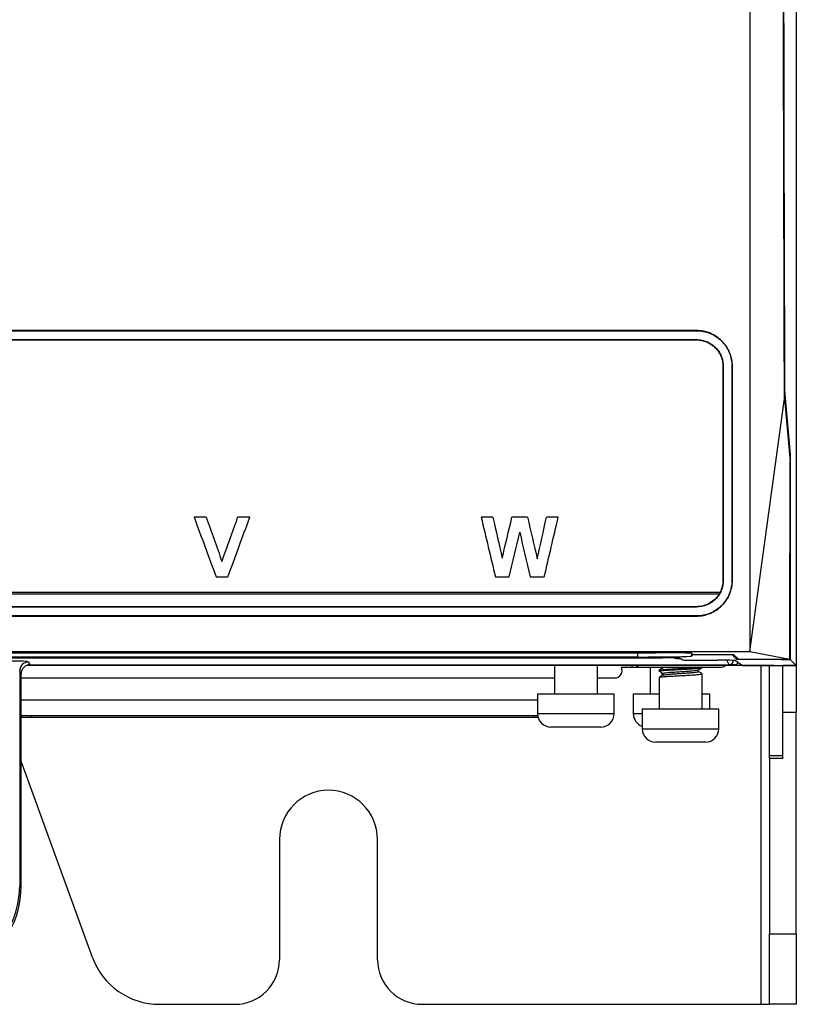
# Model space of a CAD drawing. Header units: millimetres. Extents: x -1263 to 1500, y -1080 to 1468.
# Tile 78 of 166: x 296 to 383, y -225 to -114. Entities that reach past the tile are written whole.
import ezdxf

# ---------------------------------------------------------------- set-up
doc = ezdxf.new("R2010")
doc.units = ezdxf.units.MM

msp = doc.modelspace()

# ---------------------------------------------------------------- linework, layer by layer
at = {"color": 7, "linetype": 'Continuous', "lineweight": 25}
for p, q in [((383.377, 463.305), (383.377, -185.695)), ((383.36, 162.805), (383.36, -186.678)), ((372.177, -149.127), (64.578, -149.127)), ((64.578, -149.145), (372.177, -149.145)), ((64.578, -150.145), (372.177, -150.145)), ((64.578, -150.179), (372.177, -150.179)), ((372.177, -149.127), (372.177, -149.145)), ((372.177, -150.179), (372.177, -150.145)), ((375.142, -153.143), (375.177, -153.145)), ((376.195, -153.144), (376.177, -153.145)), ((378.177, -185.14), (382.044, -156.733)), ((382.044, -156.733), (382.676, -163.814)), ((382.059, -155.848), (382.697, -163.021)), ((382.605, -163.021), (382.697, -163.021)), ((382.697, -163.021), (382.697, -186.014)), ((317.152, -170.069), (315.796, -170.069)), ((315.796, -170.069), (315.796, -170.07)), ((317.152, -170.07), (315.796, -170.07)), ((317.152, -170.069), (317.152, -170.07)), ((322.046, -170.069), (320.682, -170.069)), ((320.682, -170.069), (320.682, -170.07)), ((322.046, -170.07), (320.682, -170.07)), ((322.046, -170.069), (322.046, -170.07)), ((349.328, -170.069), (348.012, -170.069)), ((348.012, -170.069), (348.012, -170.07)), ((349.328, -170.07), (348.012, -170.07)), ((349.328, -170.069), (349.328, -170.07)), ((353.217, -170.069), (351.464, -170.069)), ((351.464, -170.069), (351.464, -170.07)), ((353.217, -170.07), (351.464, -170.07)), ((353.217, -170.069), (353.217, -170.07)), ((356.659, -170.069), (355.34, -170.069)), ((355.34, -170.069), (355.34, -170.07)), ((356.659, -170.07), (355.34, -170.07)), ((356.659, -170.069), (356.659, -170.07)), ((318.921, -175.034), (318.921, -175.034)), ((350.366, -174.655), (350.366, -174.656)), ((354.304, -174.733), (354.304, -174.733)), ((318.265, -176.746), (319.586, -176.746)), ((349.61, -176.746), (351.141, -176.746)), ((353.499, -176.746), (355.089, -176.746)), ((375.141, -177.14), (375.177, -177.141)), ((376.195, -177.141), (376.177, -177.141)), ((382.642, -176.747), (382.64, -177.747)), ((382.64, -177.747), (382.662, -177.743)), ((382.657, -176.743), (382.642, -176.747)), ((382.642, -176.747), (382.662, -176.743)), ((382.662, -176.743), (382.657, -176.743)), ((382.662, -177.743), (382.662, -176.743)), ((374.814, -178.494), (61.941, -178.494)), ((62.025, -178.647), (374.73, -178.647)), ((372.177, -180.104), (64.578, -180.104)), ((372.177, -180.141), (64.578, -180.141)), ((372.177, -180.104), (372.177, -180.141)), ((372.177, -181.141), (64.578, -181.141)), ((64.578, -181.158), (372.177, -181.158)), ((372.177, -181.158), (372.177, -181.141)), ((58.578, -185.14), (378.177, -185.14)), ((69.094, -185.273), (367.661, -185.273)), ((371.603, -185.641), (371.786, -185.458)), ((371.661, -185.338), (371.799, -185.47)), ((371.799, -185.47), (376.317, -185.47)), ((376.678, -185.997), (376.152, -185.47)), ((376.317, -185.47), (376.875, -186.003)), ((378.177, -185.14), (382.662, -186.003)), ((68.405, -185.849), (368.35, -185.849)), ((365.603, -185.744), (71.151, -185.744)), ((297.219, -186.301), (297.377, -186.616)), ((297.377, -186.616), (375.832, -186.616)), ((355.337, -186.695), (355.337, -186.616)), ((370.35, -185.883), (370.627, -186.068)), ((372.627, -186.102), (374.539, -186.102)), ((372.817, -186.616), (372.817, -186.695)), ((375.832, -186.616), (375.833, -186.616)), ((376.398, -186.616), (375.832, -186.616)), ((376.538, -186.136), (377.351, -186.678)), ((376.678, -185.815), (376.678, -185.997)), ((376.678, -185.997), (376.869, -185.997)), ((376.875, -186.003), (382.662, -186.003)), ((381.685, -186.003), (381.697, -186.014)), ((381.697, -186.014), (381.697, -186.003)), ((381.697, -186.014), (382.697, -186.014)), ((382.697, -186.014), (383.36, -186.678)), ((383.377, -185.695), (383.377, -186.695)), ((296.22, -187.3), (296.22, -211.45)), ((296.377, -187.615), (296.22, -187.3)), ((296.377, -211.608), (296.377, -187.616)), ((355.337, -186.695), (297.005, -186.695)), ((372.817, -186.695), (355.337, -186.695)), ((356.223, -186.695), (356.223, -189.901)), ((361.055, -189.901), (361.055, -186.695)), ((363.752, -186.895), (364.969, -186.895)), ((364.969, -186.895), (365.952, -186.895)), ((365.952, -186.895), (374.877, -186.895)), ((366.97, -186.895), (366.97, -189.901)), ((367.97, -187.232), (367.97, -187.332)), ((368.314, -187.827), (368.314, -187.524)), ((368.403, -187.584), (368.403, -187.775)), ((372.368, -187.381), (372.368, -187.189)), ((372.801, -191.601), (372.801, -187.632)), ((379.877, -186.695), (372.817, -186.695)), ((377.351, -186.678), (383.36, -186.678)), ((380.877, -186.695), (379.877, -186.695)), ((380.377, -196.792), (380.377, -186.695)), ((380.877, -186.678), (380.877, -186.695)), ((381.877, -186.695), (381.877, -186.678)), ((383.377, -186.695), (381.877, -186.695)), ((381.877, -191.959), (381.877, -186.695)), ((383.377, -186.695), (383.377, -191.959)), ((296.377, -188.095), (356.223, -188.095)), ((361.055, -188.095), (362.977, -188.095)), ((367.97, -188.032), (367.97, -191.601)), ((354.339, -189.901), (354.339, -192.095)), ((362.326, -189.901), (354.339, -189.901)), ((356.223, -189.851), (356.172, -189.901)), ((362.939, -189.901), (362.326, -189.901)), ((362.939, -192.095), (362.939, -189.901)), ((365.085, -189.901), (365.085, -192.095)), ((367.97, -189.901), (365.085, -189.901)), ((373.072, -189.901), (372.801, -189.901)), ((373.685, -189.901), (373.072, -189.901)), ((373.685, -191.601), (373.685, -189.901)), ((354.339, -190.595), (296.377, -190.595)), ((366.085, -191.601), (366.085, -193.795)), ((374.072, -191.601), (366.085, -191.601)), ((374.685, -191.601), (374.072, -191.601)), ((374.685, -193.795), (374.685, -191.601)), ((383.377, -191.959), (381.877, -191.959)), ((381.877, -197.134), (381.877, -191.959)), ((383.377, -216.799), (383.377, -191.959)), ((296.377, -192.295), (354.352, -192.295)), ((296.377, -192.492), (297.555, -192.495)), ((297.492, -192.495), (353.95, -192.495)), ((353.95, -192.495), (354.388, -192.476)), ((361.439, -193.595), (355.839, -193.595)), ((373.185, -195.295), (367.585, -195.295)), ((304.382, -219.431), (296.377, -197.438)), ((380.377, -196.792), (381.877, -196.792)), ((380.377, -197.134), (380.377, -196.792)), ((380.377, -197.134), (380.377, -216.799)), ((381.877, -197.134), (380.377, -197.134)), ((325.377, -206.195), (325.377, -219.695)), ((336.377, -219.695), (336.377, -206.195)), ((296.22, -211.45), (296.377, -211.608)), ((380.377, -216.799), (383.377, -216.799)), ((380.377, -224.695), (380.377, -216.799)), ((383.377, -216.799), (383.377, -224.695)), ((311.9, -224.695), (320.377, -224.695)), ((341.377, -224.695), (379.377, -224.695)), ((379.377, -224.695), (380.377, -224.695)), ((383.377, -224.695), (380.377, -224.695))]:
    msp.add_line(p, q, dxfattribs=at)
at = {"color": 250, "linetype": 'Continuous', "lineweight": 25}
for p, q in [((365.603, -185.744), (365.603, -185.273)), ((371.603, -185.328), (371.603, -185.641)), ((375.833, -186.616), (375.578, -186.107)), ((383.36, -185.695), (383.377, -185.695)), ((364.969, -186.895), (364.969, -186.695)), ((379.377, -186.695), (379.377, -224.695)), ((379.877, -186.695), (379.877, -186.678)), ((354.339, -192.095), (362.939, -192.095)), ((365.085, -192.095), (366.085, -192.095)), ((353.95, -192.495), (353.95, -192.295)), ((366.085, -193.795), (374.685, -193.795))]:
    msp.add_line(p, q, dxfattribs=at)
at = {"color": 7, "linetype": 'Continuous', "lineweight": 25}
for centre, radius, start, end in [((297.22, -187.301), 1.001, 90.0625, 179.91786), ((362.977, -187.245), 0.85, 270, 24.91335), ((374.877, -186.045), 0.85, 270, 310.11917), ((355.839, -192.095), 1.5, 180, 270), ((361.439, -192.095), 1.5, 270, 0), ((366.585, -192.095), 1.5, 180, 250.52929), ((367.585, -193.795), 1.5, 180, 270), ((373.185, -193.795), 1.5, 270, 0), ((330.877, -206.195), 5.5, 0, 180), ((286.379, -211.448), 9.841, 269.99018, 359.99018), ((286.379, -211.606), 9.998, 269.99018, 359.99018), ((311.9, -216.695), 8, 200, 270), ((320.377, -219.695), 5, 270, 0), ((341.377, -219.695), 5, 180, 270)]:
    msp.add_arc(centre, radius, start, end, dxfattribs=at)
at = {"color": 250, "linetype": 'Continuous', "lineweight": 25}
msp.add_arc((365.953, -186.068), 0.828, 229.31816, 269.93811, dxfattribs=at)
at = {"color": 7, "linetype": 'Continuous', "lineweight": 25}
for centre, major_axis, ratio, start_param, end_param in [((423.067, 218.648), (0, 2379), 0.0174551, 1.5565456, 1.7288715), ((172.045, 220.539), (-887.426, 2399.8), 0.0002574, 1.7341957, 1.7370161), ((178.707, 220.539), (-854.385, 2399), 0.00025, 1.7342565, 1.7363544), ((178.707, 220.539), (-854.67, 2399.8), 0.00025, 1.7342018, 1.7362989), ((458.604, 220.539), (851.154, 2399), 0.0002493, 4.5468303, 4.5489282), ((458.604, 220.539), (851.437, 2399.8), 0.0002493, 4.5468858, 4.5489829), ((465.252, 220.539), (884.061, 2399.8), 0.0002566, 4.5461685, 4.548989), ((254.955, 220.539), (-574.471, 2399.8), 0.0001791, 1.734248, 1.7370684), ((261.355, 220.539), (-542.906, 2399), 0.0001703, 1.734307, 1.7362449), ((261.355, 220.539), (-543.087, 2399.8), 0.0001703, 1.7342523, 1.7361895), ((444.539, 220.539), (574.389, 2399), 0.0001791, 4.5469447, 4.5488826), ((444.539, 220.539), (574.58, 2399.8), 0.0001791, 4.5470001, 4.5489374), ((262.582, 220.539), (-559.331, 2399), 0.0001749, 1.7343048, 1.7362755), ((262.582, 220.539), (-559.517, 2399.8), 0.0001749, 1.73425, 1.7362201), ((441.626, 220.539), (532.499, 2399), 0.0001674, 4.5469062, 4.5488769), ((441.626, 220.539), (532.677, 2399.8), 0.0001674, 4.5469616, 4.5489316), ((448.002, 220.539), (563.895, 2399.8), 0.0001762, 4.5461154, 4.5489359), ((445.756, 220.539), (574.229, 2399.8), 0.000179, 4.5461168, 4.5482255), ((261.321, 220.539), (-559.439, 2399.8), 0.0001749, 1.7349618, 1.7370705), ((367.661, -185.34), (4, 0), 0.016664, 0.0174533, 1.5707963), ((295.22, -186.303), (2, 0), 0.0523539, 0.0261799, 1.5707963), ((365.603, -185.639), (6, 0), 0.0174551, 4.712389, 6.265732), ((368.35, -185.883), (2, 0), 0.0174551, 0.0261799, 1.5707963), ((372.627, -186.067), (2, 0), 0.0174551, 3.1677726, 4.712389), ((374.539, -186.137), (2, 0), 0.0174551, 0.0261799, 1.5707963), ((375.832, -186.116), (0.263, 0.425), 0.9992341, 3.6961268, 5.2662375), ((376.398, -186.116), (0.426, 0.263), 0.9992341, 4.1585405, 5.2645224)]:
    msp.add_ellipse(centre, major_axis=major_axis, ratio=ratio, start_param=start_param, end_param=end_param, dxfattribs=at)
at = {"color": 250, "linetype": 'Continuous', "lineweight": 25}
msp.add_ellipse((372.627, -185.82), major_axis=(3, 0), ratio=0.0523539, start_param=3.3883877, end_param=3.883138, dxfattribs=at)
at = {"color": 7, "linetype": 'Continuous', "lineweight": 25}
for points in [[(378.177, 78.517), (378.177, -9.838), (378.177, -97.903), (378.177, -185.14)], [(375.142, -153.143), (375.142, -161.149), (375.141, -169.148), (375.141, -177.14)], [(375.177, -153.145), (375.177, -161.15), (375.177, -169.149), (375.177, -177.141)], [(376.177, -153.145), (376.177, -161.15), (376.177, -169.149), (376.177, -177.141)], [(376.195, -177.141), (376.195, -169.148), (376.195, -161.149), (376.195, -153.144)], [(374.814, -178.494), (374.788, -178.546), (374.76, -178.597), (374.73, -178.647)], [(297.377, -186.616), (297.377, -186.616), (297.377, -186.616), (297.377, -186.616)], [(296.377, -187.616), (296.377, -187.616), (296.377, -187.616), (296.377, -187.615)]]:
    msp.add_open_spline(points, degree=3, dxfattribs=at)
for points, knots in [([(382.044, -156.733), (382.039, -155.062), (382.03, -151.72), (382.016, -146.706), (382.002, -141.69), (381.989, -136.673), (381.976, -131.655), (381.963, -126.635), (381.95, -121.615), (381.938, -116.593), (381.925, -111.57), (381.913, -106.546), (381.901, -101.521), (381.889, -96.494), (381.878, -91.467), (381.866, -86.439), (381.855, -81.409), (381.844, -76.379), (381.833, -71.348), (381.822, -66.316), (381.812, -61.283), (381.802, -56.249), (381.791, -51.214), (381.781, -46.178), (381.772, -41.142), (381.762, -36.104), (381.753, -31.066), (381.744, -26.028), (381.735, -20.988), (381.726, -15.948), (381.717, -10.907), (381.709, -5.865), (381.7, -0.823), (381.692, 4.22), (381.685, 9.263), (381.677, 14.307), (381.669, 19.351), (381.662, 24.396), (381.655, 29.442), (381.648, 34.488), (381.641, 39.534), (381.635, 44.581), (381.628, 49.628), (381.622, 54.676), (381.616, 59.724), (381.61, 64.772), (381.605, 69.821), (381.601, 73.187), (381.599, 74.87)], [0, 0, 0, 0, 0.0217773, 0.0435529, 0.0653269, 0.0870991, 0.1088696, 0.1306384, 0.1524056, 0.174171, 0.1959347, 0.2176968, 0.2394571, 0.2612158, 0.2829727, 0.304728, 0.3264815, 0.3482334, 0.3699835, 0.391732, 0.4134788, 0.4352238, 0.4569672, 0.4787089, 0.5004488, 0.5221871, 0.5439237, 0.5656586, 0.5873918, 0.6091233, 0.6308531, 0.6525812, 0.6743076, 0.6960323, 0.7177553, 0.7394766, 0.7611962, 0.7829141, 0.8046303, 0.8263449, 0.8480577, 0.8697688, 0.8914783, 0.913186, 0.934892, 0.9565964, 0.978299, 1, 1, 1, 1]), ([(376.195, -153.144), (376.195, -152.88), (376.168, -152.621), (376.067, -152.11), (375.992, -151.856), (375.792, -151.371), (375.669, -151.142), (375.38, -150.706), (375.212, -150.498), (374.842, -150.126), (374.641, -149.96), (374.202, -149.664), (373.968, -149.538), (373.483, -149.336), (373.23, -149.258), (372.708, -149.153), (372.444, -149.127), (372.177, -149.127)], [0, 0, 0, 0, 0.125, 0.125, 0.25, 0.25, 0.375, 0.375, 0.5, 0.5, 0.625, 0.625, 0.75, 0.75, 0.875, 0.875, 1, 1, 1, 1]), ([(372.177, -149.145), (372.443, -149.145), (372.704, -149.172), (373.218, -149.274), (373.473, -149.352), (373.958, -149.554), (374.188, -149.678), (374.624, -149.97), (374.829, -150.139), (375.197, -150.509), (375.361, -150.711), (375.652, -151.148), (375.775, -151.379), (375.973, -151.858), (376.049, -152.11), (376.151, -152.623), (376.177, -152.882), (376.177, -153.145)], [0, 0, 0, 0, 0.125, 0.125, 0.25, 0.25, 0.375, 0.375, 0.5, 0.5, 0.625, 0.625, 0.75, 0.75, 0.875, 0.875, 1, 1, 1, 1]), ([(372.177, -150.145), (372.376, -150.145), (372.572, -150.165), (372.957, -150.242), (373.149, -150.3), (373.513, -150.452), (373.686, -150.544), (374.012, -150.763), (374.166, -150.891), (374.442, -151.168), (374.565, -151.319), (374.783, -151.647), (374.876, -151.82), (375.024, -152.18), (375.081, -152.368), (375.157, -152.753), (375.177, -152.948), (375.177, -153.145)], [0, 0, 0, 0, 0.125, 0.125, 0.25, 0.25, 0.375, 0.375, 0.5, 0.5, 0.625, 0.625, 0.75, 0.75, 0.875, 0.875, 1, 1, 1, 1]), ([(372.177, -150.179), (372.374, -150.179), (372.567, -150.198), (372.948, -150.274), (373.137, -150.332), (373.497, -150.482), (373.668, -150.574), (373.99, -150.79), (374.143, -150.916), (374.415, -151.19), (374.537, -151.339), (374.753, -151.663), (374.844, -151.835), (374.991, -152.19), (375.047, -152.376), (375.122, -152.756), (375.142, -152.949), (375.142, -153.143)], [0, 0, 0, 0, 0.125, 0.125, 0.25, 0.25, 0.375, 0.375, 0.5, 0.5, 0.625, 0.625, 0.75, 0.75, 0.875, 0.875, 1, 1, 1, 1]), ([(382.662, -186.003), (382.663, -183.285), (382.664, -180.566), (382.666, -177.848), (382.667, -175.509), (382.669, -173.17), (382.67, -170.831), (382.672, -168.492), (382.674, -166.153), (382.676, -163.814)], [0, 0, 0, 0, 0.008154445, 0.008154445, 0.008154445, 0.015171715, 0.015171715, 0.015171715, 0.022188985, 0.022188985, 0.022188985, 0.022188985]), ([(372.177, -181.158), (372.444, -181.158), (372.707, -181.131), (373.223, -181.028), (373.48, -180.95), (373.968, -180.746), (374.199, -180.622), (374.636, -180.328), (374.842, -180.158), (375.211, -179.787), (375.377, -179.584), (375.669, -179.145), (375.792, -178.913), (375.99, -178.432), (376.067, -178.179), (376.169, -177.664), (376.195, -177.404), (376.195, -177.141)], [0, 0, 0, 0, 0.125, 0.125, 0.25, 0.25, 0.375, 0.375, 0.5, 0.5, 0.625, 0.625, 0.75, 0.75, 0.875, 0.875, 1, 1, 1, 1]), ([(375.177, -177.141), (375.177, -177.338), (375.158, -177.532), (375.082, -177.913), (375.026, -178.102), (374.877, -178.464), (374.786, -178.636), (374.57, -178.961), (374.444, -179.116), (374.168, -179.393), (374.017, -179.518), (373.69, -179.738), (373.515, -179.833), (372.972, -180.06), (372.576, -180.141), (372.177, -180.141)], [0, 0, 0, 0, 0.125, 0.125, 0.25, 0.25, 0.375, 0.375, 0.5, 0.5, 0.625, 0.625, 0.75, 0.75, 1, 1, 1, 1]), ([(376.177, -177.141), (376.177, -177.404), (376.151, -177.662), (376.051, -178.169), (375.975, -178.422), (375.777, -178.904), (375.655, -179.133), (375.368, -179.567), (375.2, -179.773), (374.832, -180.144), (374.632, -180.31), (374.196, -180.604), (373.961, -180.73), (373.479, -180.932), (373.227, -181.009), (372.706, -181.114), (372.443, -181.141), (372.177, -181.141)], [0, 0, 0, 0, 0.125, 0.125, 0.25, 0.25, 0.375, 0.375, 0.5, 0.5, 0.625, 0.625, 0.75, 0.75, 0.875, 0.875, 1, 1, 1, 1]), ([(375.141, -177.14), (375.141, -177.376), (375.113, -177.608), (375.004, -178.062), (374.921, -178.286), (374.814, -178.494)], [0, 0, 0, 0, 0.5, 0.5, 1, 1, 1, 1]), ([(374.73, -178.646), (374.601, -178.864), (374.442, -179.07), (374.08, -179.427), (373.875, -179.583), (373.428, -179.839), (373.192, -179.937), (372.695, -180.069), (372.436, -180.104), (372.177, -180.104)], [0, 0, 0, 0, 0.25, 0.25, 0.5, 0.5, 0.75, 0.75, 1, 1, 1, 1]), ([(297.377, -186.616), (297.245, -186.616), (297.116, -186.642), (296.874, -186.742), (296.763, -186.816), (296.578, -187.001), (296.504, -187.112), (296.404, -187.352), (296.378, -187.484), (296.377, -187.615)], [0, 0, 0, 0, 0.25, 0.25, 0.5, 0.5, 0.75, 0.75, 1, 1, 1, 1]), ([(367.978, -187.332), (367.976, -187.33), (367.944, -187.317), (368.066, -187.293), (368.35, -187.257), (368.817, -187.22), (369.404, -187.186), (370.07, -187.148), (370.761, -187.112), (371.422, -187.077), (372.001, -187.04), (372.447, -187.004), (372.744, -186.969), (372.782, -186.944), (372.801, -186.932)], [0, 0, 0, 0, 0.0087364, 0.0978916, 0.188242, 0.2791823, 0.3681036, 0.4589083, 0.5494717, 0.6384887, 0.7295621, 0.8195659, 0.9090069, 1, 1, 1, 1]), ([(367.973, -187.325), (368.045, -187.367), (368.189, -187.451), (368.333, -187.535), (368.405, -187.576)], [0, 0, 0, 0, 0.5000393, 1, 1, 1, 1]), ([(368.426, -186.962), (368.354, -187.004), (368.21, -187.088), (368.066, -187.172), (367.994, -187.213)], [0, 0, 0, 0, 0.4998765, 1, 1, 1, 1]), ([(368.017, -187.214), (368.033, -187.207), (368.078, -187.188), (368.359, -187.157), (368.815, -187.119), (369.405, -187.086), (370.07, -187.048), (370.76, -187.012), (371.424, -186.977), (371.991, -186.94), (372.36, -186.913), (372.472, -186.898), (372.494, -186.895)], [0, 0, 0, 0, 0.065799, 0.1792082, 0.2933581, 0.4049736, 0.5189532, 0.6326299, 0.7443655, 0.8586823, 0.9716567, 1, 1, 1, 1]), ([(368.017, -188.014), (368.033, -188.007), (368.078, -187.988), (368.359, -187.957), (368.815, -187.919), (369.405, -187.886), (370.07, -187.848), (370.761, -187.812), (371.422, -187.777), (371.999, -187.74), (372.452, -187.704), (372.726, -187.669), (372.834, -187.64), (372.785, -187.625), (372.775, -187.622)], [0, 0, 0, 0, 0.0535334, 0.1457944, 0.2386579, 0.3294597, 0.4221847, 0.5146633, 0.6055628, 0.6985621, 0.7904693, 0.8818018, 0.9748826, 1, 1, 1, 1]), ([(368.407, -187.577), (368.427, -187.566), (368.467, -187.543), (368.72, -187.507), (369.097, -187.469), (369.58, -187.436), (370.126, -187.398), (370.693, -187.362), (371.236, -187.327), (371.712, -187.29), (372.076, -187.254), (372.298, -187.223), (372.327, -187.203), (372.339, -187.195)], [0, 0, 0, 0, 0.0896646, 0.1843275, 0.2796104, 0.372772, 0.4679123, 0.5627991, 0.6560613, 0.7514839, 0.8457828, 0.9394904, 1, 1, 1, 1]), ([(368.444, -187.763), (368.457, -187.756), (368.493, -187.738), (368.723, -187.707), (369.097, -187.669), (369.581, -187.636), (370.126, -187.598), (370.693, -187.562), (371.236, -187.527), (371.711, -187.49), (372.078, -187.454), (372.321, -187.419), (372.352, -187.394), (372.368, -187.382)], [0, 0, 0, 0, 0.0528195, 0.1476675, 0.2431366, 0.3364804, 0.4318067, 0.5268791, 0.6203236, 0.7159327, 0.810416, 0.9043068, 1, 1, 1, 1]), ([(372.356, -187.196), (372.428, -187.154), (372.573, -187.07), (372.718, -186.986), (372.791, -186.944)], [0, 0, 0, 0, 0.4998638, 1, 1, 1, 1]), ([(372.794, -187.622), (372.721, -187.58), (372.579, -187.497), (372.437, -187.415), (372.368, -187.375)], [0, 0, 0, 0, 0.5109801, 1, 1, 1, 1]), ([(368.426, -187.762), (368.354, -187.804), (368.21, -187.888), (368.066, -187.972), (367.994, -188.013)], [0, 0, 0, 0, 0.4999403, 1, 1, 1, 1])]:
    msp.add_open_spline(points, degree=3, knots=knots, dxfattribs=at)
at = {"color": 250, "linetype": 'Continuous', "lineweight": 25}
msp.add_open_spline([(297.555, -192.495), (297.555, -192.484), (297.555, -192.463), (297.555, -192.346), (297.555, -192.295)], degree=3, knots=[0, 0, 0, 0, 0.5599921, 1, 1, 1, 1], dxfattribs=at)

doc.saveas('drawing.dxf')
